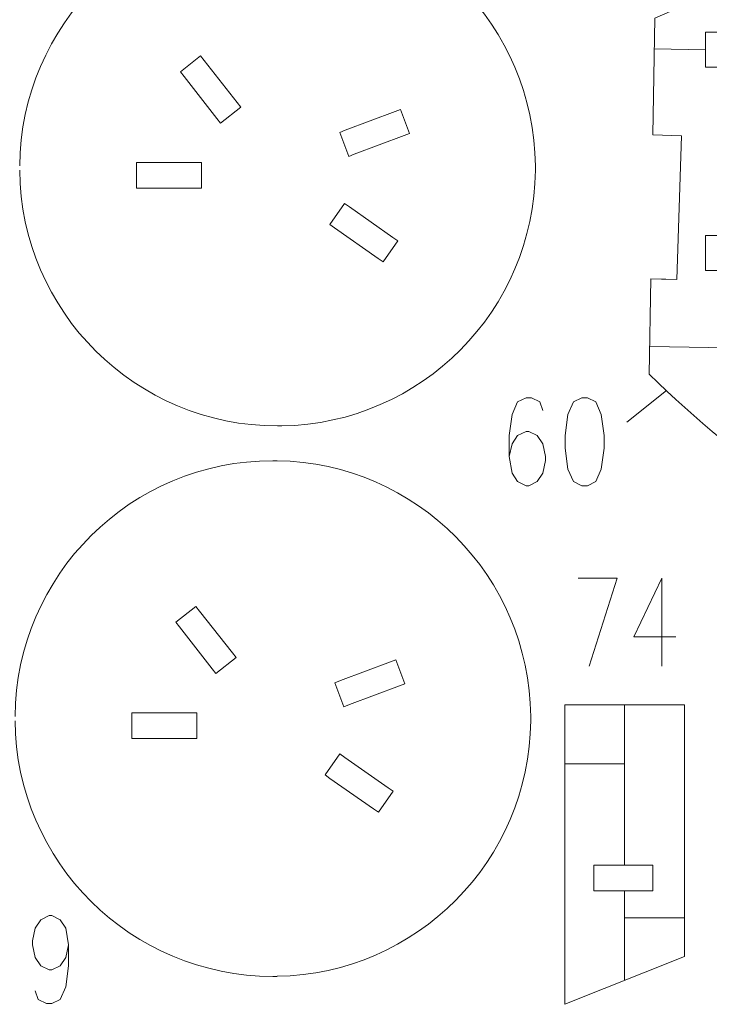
# Model space of a CAD drawing. Header units: millimetres. Extents: x -176 to 176, y -135 to 136.
# Tile 5 of 8: x -54 to 35, y -135 to -8. Entities that reach past the tile are written whole.
import ezdxf

# ---------------------------------------------------------------- set-up
doc = ezdxf.new("R2010")
doc.units = ezdxf.units.MM
doc.header["$MEASUREMENT"] = 0
doc.layers.add('Layer 1', color=7, linetype='Continuous')

msp = doc.modelspace()

# ---------------------------------------------------------------- linework, layer by layer
at = {"layer": 'Layer 1', "lineweight": 9}
for points, knots in [([(29.6059, 72.1408), (29.6059, 72.1408), (28.2142, 72.146), (28.2142, 72.146), (28.2142, 72.146), (28.2142, 72.146), (28.145, 62.8944), (28.145, 62.8944), (28.145, 62.8944), (28.145, 62.8944), (59.8657, 46.4313), (59.8657, 46.4313), (59.8657, 46.4313), (62.3753, 51.1569), (65.7219, 55.3896), (69.7406, 58.9222), (69.7406, 58.9222), (69.7406, 58.9222), (76.99, 50.5553), (76.99, 50.5553), (76.99, 50.5553), (64.4465, 39.466), (62.0916, 20.8043), (71.5188, 6.9679), (71.5188, 6.9679), (71.5188, 6.9679), (62.4633, 0.5986), (62.4633, 0.5986), (62.4633, 0.5986), (61.3093, 2.2802), (60.2726, 4.0397), (59.3612, 5.8641), (59.3612, 5.8641), (59.3612, 5.8641), (28.0161, -7.7834), (28.0161, -7.7834), (28.0161, -7.7834), (28.0161, -7.7834), (27.7834, -22.8261), (27.7834, -22.8261), (27.7834, -22.8261), (27.7834, -22.8261), (31.4616, -22.9497), (31.4616, -22.9497), (31.4616, -22.9497), (31.4616, -22.9497), (30.8392, -41.4668), (30.8392, -41.4668), (30.8392, -41.4668), (30.8392, -41.4668), (29.449, -41.4201), (29.449, -41.4201)], [0, 0, 0, 0, 0.07142857, 0.07142857, 0.07142857, 0.07142857, 0.14285714, 0.14285714, 0.14285714, 0.14285714, 0.21428571, 0.21428571, 0.21428571, 0.21428571, 0.28571429, 0.28571429, 0.28571429, 0.28571429, 0.35714286, 0.35714286, 0.35714286, 0.35714286, 0.42857143, 0.42857143, 0.42857143, 0.42857143, 0.5, 0.5, 0.5, 0.5, 0.57142857, 0.57142857, 0.57142857, 0.57142857, 0.64285714, 0.64285714, 0.64285714, 0.64285714, 0.71428571, 0.71428571, 0.71428571, 0.71428571, 0.78571429, 0.78571429, 0.78571429, 0.78571429, 0.85714286, 0.85714286, 0.85714286, 0.85714286, 1, 1, 1, 1]), ([(-25.3268, -19.2633), (-25.3268, -19.2633), (-27.9272, -21.2984), (-27.9272, -21.2984), (-27.9272, -21.2984), (-27.9272, -21.2984), (-28.396, -20.6995), (-28.396, -20.6995), (-28.396, -20.6995), (-28.396, -20.6995), (-32.6226, -15.2988), (-32.6226, -15.2988), (-32.6226, -15.2988), (-32.6226, -15.2988), (-33.0931, -14.6976), (-33.0931, -14.6976), (-33.0931, -14.6976), (-33.0931, -14.6976), (-30.4927, -12.6625), (-30.4927, -12.6625), (-30.4927, -12.6625), (-30.4927, -12.6625), (-30.0223, -13.2638), (-30.0223, -13.2638), (-30.0223, -13.2638), (-30.0223, -13.2638), (-25.7956, -18.6644), (-25.7956, -18.6644), (-25.7956, -18.6644), (-25.7956, -18.6644), (-25.3268, -19.2633), (-25.3268, -19.2633)], [0, 0, 0, 0, 0.11111111, 0.11111111, 0.11111111, 0.11111111, 0.22222222, 0.22222222, 0.22222222, 0.22222222, 0.33333333, 0.33333333, 0.33333333, 0.33333333, 0.44444444, 0.44444444, 0.44444444, 0.44444444, 0.55555556, 0.55555556, 0.55555556, 0.55555556, 0.66666667, 0.66666667, 0.66666667, 0.66666667, 0.77777778, 0.77777778, 0.77777778, 0.77777778, 1, 1, 1, 1]), ([(-3.5688, -22.6512), (-3.5688, -22.6512), (-4.2826, -22.9186), (-4.2826, -22.9186), (-4.2826, -22.9186), (-4.2826, -22.9186), (-10.7041, -25.3262), (-10.7041, -25.3262), (-10.7041, -25.3262), (-10.7041, -25.3262), (-11.4173, -25.5938), (-11.4173, -25.5938), (-11.4173, -25.5938), (-11.4173, -25.5938), (-12.5765, -22.502), (-12.5765, -22.502), (-12.5765, -22.502), (-12.5765, -22.502), (-11.8633, -22.2343), (-11.8633, -22.2343), (-11.8633, -22.2343), (-11.8633, -22.2343), (-5.4418, -19.8268), (-5.4418, -19.8268), (-5.4418, -19.8268), (-5.4418, -19.8268), (-4.728, -19.5594), (-4.728, -19.5594), (-4.728, -19.5594), (-4.728, -19.5594), (-3.5688, -22.6512), (-3.5688, -22.6512)], [0, 0, 0, 0, 0.11111111, 0.11111111, 0.11111111, 0.11111111, 0.22222222, 0.22222222, 0.22222222, 0.22222222, 0.33333333, 0.33333333, 0.33333333, 0.33333333, 0.44444444, 0.44444444, 0.44444444, 0.44444444, 0.55555556, 0.55555556, 0.55555556, 0.55555556, 0.66666667, 0.66666667, 0.66666667, 0.66666667, 0.77777778, 0.77777778, 0.77777778, 0.77777778, 1, 1, 1, 1]), ([(-30.3804, -26.3777), (-30.3804, -26.3777), (-30.3804, -29.6796), (-30.3804, -29.6796), (-30.3804, -29.6796), (-30.3804, -29.6796), (-38.7624, -29.6796), (-38.7624, -29.6796), (-38.7624, -29.6796), (-38.7624, -29.6796), (-38.7624, -26.3777), (-38.7624, -26.3777), (-38.7624, -26.3777), (-38.7624, -26.3777), (-30.3804, -26.3777), (-30.3804, -26.3777)], [0, 0, 0, 0, 0.2, 0.2, 0.2, 0.2, 0.4, 0.4, 0.4, 0.4, 0.6, 0.6, 0.6, 0.6, 1, 1, 1, 1]), ([(-5.7106, -36.0503), (-5.7106, -36.0503), (-5.0861, -36.4876), (-5.0861, -36.4876), (-5.0861, -36.4876), (-5.0861, -36.4876), (-6.9805, -39.1922), (-6.9805, -39.1922), (-6.9805, -39.1922), (-6.9805, -39.1922), (-7.605, -38.7549), (-7.605, -38.7549), (-7.605, -38.7549), (-7.605, -38.7549), (-13.2221, -34.8204), (-13.2221, -34.8204), (-13.2221, -34.8204), (-13.2221, -34.8204), (-13.8458, -34.3834), (-13.8458, -34.3834), (-13.8458, -34.3834), (-13.8458, -34.3834), (-11.9515, -31.6788), (-11.9515, -31.6788), (-11.9515, -31.6788), (-11.9515, -31.6788), (-11.3277, -32.1158), (-11.3277, -32.1158), (-11.3277, -32.1158), (-11.3277, -32.1158), (-5.7106, -36.0503), (-5.7106, -36.0503)], [0, 0, 0, 0, 0.11111111, 0.11111111, 0.11111111, 0.11111111, 0.22222222, 0.22222222, 0.22222222, 0.22222222, 0.33333333, 0.33333333, 0.33333333, 0.33333333, 0.44444444, 0.44444444, 0.44444444, 0.44444444, 0.55555556, 0.55555556, 0.55555556, 0.55555556, 0.66666667, 0.66666667, 0.66666667, 0.66666667, 0.77777778, 0.77777778, 0.77777778, 0.77777778, 1, 1, 1, 1]), ([(28.8871, -41.4012), (28.8871, -41.4012), (27.4969, -41.3545), (27.4969, -41.3545), (27.4969, -41.3545), (27.4969, -41.3545), (27.3064, -53.6751), (27.3064, -53.6751), (27.3064, -53.6751), (39.3225, -65.3662), (52.4088, -75.1355), (71.275, -79.9955), (71.275, -79.9955), (71.275, -79.9955), (71.3131, -77.5298), (71.3131, -77.5298), (71.3131, -77.5298), (71.3131, -77.5298), (81.5816, -74.8217), (81.5816, -74.8217), (81.5816, -74.8217), (81.5816, -74.8217), (81.9357, -66.7867), (81.9357, -66.7867), (81.9357, -66.7867), (81.9357, -66.7867), (80.7922, -66.7363), (80.7922, -66.7363)], [0, 0, 0, 0, 0.125, 0.125, 0.125, 0.125, 0.25, 0.25, 0.25, 0.25, 0.375, 0.375, 0.375, 0.375, 0.5, 0.5, 0.5, 0.5, 0.625, 0.625, 0.625, 0.625, 0.75, 0.75, 0.75, 0.75, 1, 1, 1, 1]), ([(-25.9308, -90.1736), (-25.9308, -90.1736), (-28.5312, -92.2087), (-28.5312, -92.2087), (-28.5312, -92.2087), (-28.5312, -92.2087), (-29, -91.6098), (-29, -91.6098), (-29, -91.6098), (-29, -91.6098), (-33.2266, -86.2091), (-33.2266, -86.2091), (-33.2266, -86.2091), (-33.2266, -86.2091), (-33.6971, -85.6079), (-33.6971, -85.6079), (-33.6971, -85.6079), (-33.6971, -85.6079), (-31.0967, -83.5728), (-31.0967, -83.5728), (-31.0967, -83.5728), (-31.0967, -83.5728), (-30.6263, -84.1741), (-30.6263, -84.1741), (-30.6263, -84.1741), (-30.6263, -84.1741), (-26.3996, -89.5747), (-26.3996, -89.5747), (-26.3996, -89.5747), (-26.3996, -89.5747), (-25.9308, -90.1736), (-25.9308, -90.1736)], [0, 0, 0, 0, 0.11111111, 0.11111111, 0.11111111, 0.11111111, 0.22222222, 0.22222222, 0.22222222, 0.22222222, 0.33333333, 0.33333333, 0.33333333, 0.33333333, 0.44444444, 0.44444444, 0.44444444, 0.44444444, 0.55555556, 0.55555556, 0.55555556, 0.55555556, 0.66666667, 0.66666667, 0.66666667, 0.66666667, 0.77777778, 0.77777778, 0.77777778, 0.77777778, 1, 1, 1, 1]), ([(-4.1728, -93.5615), (-4.1728, -93.5615), (-4.8866, -93.8289), (-4.8866, -93.8289), (-4.8866, -93.8289), (-4.8866, -93.8289), (-11.3081, -96.2365), (-11.3081, -96.2365), (-11.3081, -96.2365), (-11.3081, -96.2365), (-12.0213, -96.5041), (-12.0213, -96.5041), (-12.0213, -96.5041), (-12.0213, -96.5041), (-13.1805, -93.4123), (-13.1805, -93.4123), (-13.1805, -93.4123), (-13.1805, -93.4123), (-12.4673, -93.1446), (-12.4673, -93.1446), (-12.4673, -93.1446), (-12.4673, -93.1446), (-6.0458, -90.7371), (-6.0458, -90.7371), (-6.0458, -90.7371), (-6.0458, -90.7371), (-5.332, -90.4697), (-5.332, -90.4697), (-5.332, -90.4697), (-5.332, -90.4697), (-4.1728, -93.5615), (-4.1728, -93.5615)], [0, 0, 0, 0, 0.11111111, 0.11111111, 0.11111111, 0.11111111, 0.22222222, 0.22222222, 0.22222222, 0.22222222, 0.33333333, 0.33333333, 0.33333333, 0.33333333, 0.44444444, 0.44444444, 0.44444444, 0.44444444, 0.55555556, 0.55555556, 0.55555556, 0.55555556, 0.66666667, 0.66666667, 0.66666667, 0.66666667, 0.77777778, 0.77777778, 0.77777778, 0.77777778, 1, 1, 1, 1]), ([(31.8483, -100.1499), (31.8483, -100.1499), (31.8483, -96.2549), (31.8483, -96.2549), (31.8483, -96.2549), (31.8483, -96.2549), (16.4193, -96.2549), (16.4193, -96.2549), (16.4193, -96.2549), (16.4193, -96.2549), (16.4193, -109.5916), (16.4193, -109.5916)], [0, 0, 0, 0, 0.25, 0.25, 0.25, 0.25, 0.5, 0.5, 0.5, 0.5, 1, 1, 1, 1]), ([(-30.9844, -97.288), (-30.9844, -97.288), (-30.9844, -100.5899), (-30.9844, -100.5899), (-30.9844, -100.5899), (-30.9844, -100.5899), (-39.3664, -100.5899), (-39.3664, -100.5899), (-39.3664, -100.5899), (-39.3664, -100.5899), (-39.3664, -97.288), (-39.3664, -97.288), (-39.3664, -97.288), (-39.3664, -97.288), (-30.9844, -97.288), (-30.9844, -97.288)], [0, 0, 0, 0, 0.2, 0.2, 0.2, 0.2, 0.4, 0.4, 0.4, 0.4, 0.6, 0.6, 0.6, 0.6, 1, 1, 1, 1]), ([(-6.3146, -106.9606), (-6.3146, -106.9606), (-5.6901, -107.3979), (-5.6901, -107.3979), (-5.6901, -107.3979), (-5.6901, -107.3979), (-7.5845, -110.1025), (-7.5845, -110.1025), (-7.5845, -110.1025), (-7.5845, -110.1025), (-8.209, -109.6652), (-8.209, -109.6652), (-8.209, -109.6652), (-8.209, -109.6652), (-13.8261, -105.7307), (-13.8261, -105.7307), (-13.8261, -105.7307), (-13.8261, -105.7307), (-14.4498, -105.2937), (-14.4498, -105.2937), (-14.4498, -105.2937), (-14.4498, -105.2937), (-12.5555, -102.5891), (-12.5555, -102.5891), (-12.5555, -102.5891), (-12.5555, -102.5891), (-11.9317, -103.0261), (-11.9317, -103.0261), (-11.9317, -103.0261), (-11.9317, -103.0261), (-6.3146, -106.9606), (-6.3146, -106.9606)], [0, 0, 0, 0, 0.11111111, 0.11111111, 0.11111111, 0.11111111, 0.22222222, 0.22222222, 0.22222222, 0.22222222, 0.33333333, 0.33333333, 0.33333333, 0.33333333, 0.44444444, 0.44444444, 0.44444444, 0.44444444, 0.55555556, 0.55555556, 0.55555556, 0.55555556, 0.66666667, 0.66666667, 0.66666667, 0.66666667, 0.77777778, 0.77777778, 0.77777778, 0.77777778, 1, 1, 1, 1]), ([(16.4193, -110.1538), (16.4193, -110.1538), (16.4193, -134.8406), (16.4193, -134.8406), (16.4193, -134.8406), (16.4193, -134.8406), (31.8483, -128.6923), (31.8483, -128.6923), (31.8483, -128.6923), (31.8483, -128.6923), (31.8483, -125.8967), (31.8483, -125.8967)], [0, 0, 0, 0, 0.25, 0.25, 0.25, 0.25, 0.5, 0.5, 0.5, 0.5, 1, 1, 1, 1]), ([(20.151, -120.2372), (20.151, -120.2372), (20.151, -116.9231), (20.151, -116.9231), (20.151, -116.9231), (20.151, -116.9231), (27.7639, -116.9231), (27.7639, -116.9231), (27.7639, -116.9231), (27.7639, -116.9231), (27.7639, -120.2372), (27.7639, -120.2372), (27.7639, -120.2372), (27.7639, -120.2372), (20.151, -120.2372), (20.151, -120.2372)], [0, 0, 0, 0, 0.2, 0.2, 0.2, 0.2, 0.4, 0.4, 0.4, 0.4, 0.6, 0.6, 0.6, 0.6, 1, 1, 1, 1])]:
    msp.add_open_spline(points, degree=3, knots=knots, dxfattribs=at)
for points in [[(-20.5821, 6.1059), (-38.8337, 6.1059), (-53.6449, -8.6147), (-53.7962, -26.8306)], [(12.632, -26.8306), (12.4823, -8.8024), (-2.0275, 5.8), (-20.0199, 6.0988)], [(-53.7962, -27.3928), (-53.6449, -45.6087), (-38.8337, -60.3293), (-20.5821, -60.3293)], [(-20.0199, -60.3222), (-2.0276, -60.0233), (12.4823, -45.4211), (12.632, -27.3928)], [(-21.1861, -64.8044), (-39.4377, -64.8044), (-54.2489, -79.525), (-54.4002, -97.7409)], [(12.028, -97.7409), (11.8783, -79.7127), (-2.6315, -65.1103), (-20.6239, -64.8115)], [(-54.4002, -98.3031), (-54.2489, -116.519), (-39.4377, -131.2396), (-21.1861, -131.2396)], [(-20.6239, -131.2325), (-2.6316, -130.9336), (11.8783, -116.3314), (12.028, -98.3031)], [(31.8483, -125.3345), (31.8483, -125.3345), (31.8483, -100.7121), (31.8483, -100.7121)]]:
    msp.add_open_spline(points, degree=3, dxfattribs=at)
at = {"layer": 'Layer 1', "color": 1, "lineweight": 9}
for points, knots in [([(34.5684, -40.3026), (34.5684, -40.3026), (55.9996, -40.3026), (55.9996, -40.3026), (55.9996, -40.3026), (55.9996, -40.3026), (55.9996, -9.6109), (55.9996, -9.6109), (55.9996, -9.6109), (55.9996, -9.6109), (34.5684, -9.6109), (34.5684, -9.6109), (34.5684, -9.6109), (34.5684, -9.6109), (34.5684, -14.1088), (34.5684, -14.1088), (34.5684, -14.1088), (34.5684, -14.1088), (37.4788, -14.1088), (37.4788, -14.1088), (37.4788, -14.1088), (37.4788, -14.1088), (37.4788, -35.8046), (37.4788, -35.8046), (37.4788, -35.8046), (37.4788, -35.8046), (34.5684, -35.8046), (34.5684, -35.8046), (34.5684, -35.8046), (34.5684, -35.8046), (34.5684, -40.3026), (34.5684, -40.3026)], [0, 0, 0, 0, 0.11111111, 0.11111111, 0.11111111, 0.11111111, 0.22222222, 0.22222222, 0.22222222, 0.22222222, 0.33333333, 0.33333333, 0.33333333, 0.33333333, 0.44444444, 0.44444444, 0.44444444, 0.44444444, 0.55555556, 0.55555556, 0.55555556, 0.55555556, 0.66666667, 0.66666667, 0.66666667, 0.66666667, 0.77777778, 0.77777778, 0.77777778, 0.77777778, 1, 1, 1, 1]), ([(13.5843, -58.32), (13.5843, -58.32), (13.2288, -57.2356), (13.2288, -57.2356), (13.2288, -57.2356), (13.2288, -57.2356), (12.1515, -56.7015), (12.1515, -56.7015), (12.1515, -56.7015), (12.1515, -56.7015), (11.4297, -56.7015), (11.4297, -56.7015), (11.4297, -56.7015), (11.4297, -56.7015), (10.3523, -57.2356), (10.3523, -57.2356), (10.3523, -57.2356), (10.3523, -57.2356), (9.6413, -58.8542), (9.6413, -58.8542), (9.6413, -58.8542), (9.6413, -58.8542), (9.275, -61.5571), (9.275, -61.5571), (9.275, -61.5571), (9.275, -61.5571), (9.275, -64.2601), (9.275, -64.2601), (9.275, -64.2601), (9.275, -64.2601), (9.6413, -66.4127), (9.6413, -66.4127), (9.6413, -66.4127), (9.6413, -66.4127), (10.3523, -67.4971), (10.3523, -67.4971), (10.3523, -67.4971), (10.3523, -67.4971), (11.4297, -68.0313), (11.4297, -68.0313), (11.4297, -68.0313), (11.4297, -68.0313), (11.7959, -68.0313), (11.7959, -68.0313), (11.7959, -68.0313), (11.7959, -68.0313), (12.8733, -67.4971), (12.8733, -67.4971), (12.8733, -67.4971), (12.8733, -67.4971), (13.5843, -66.4127), (13.5843, -66.4127), (13.5843, -66.4127), (13.5843, -66.4127), (13.9506, -64.7942), (13.9506, -64.7942), (13.9506, -64.7942), (13.9506, -64.7942), (13.9506, -64.2601), (13.9506, -64.2601), (13.9506, -64.2601), (13.9506, -64.2601), (13.5843, -62.6415), (13.5843, -62.6415), (13.5843, -62.6415), (13.5843, -62.6415), (12.8733, -61.5571), (12.8733, -61.5571), (12.8733, -61.5571), (12.8733, -61.5571), (11.7959, -61.023), (11.7959, -61.023), (11.7959, -61.023), (11.7959, -61.023), (11.4297, -61.023), (11.4297, -61.023), (11.4297, -61.023), (11.4297, -61.023), (10.3523, -61.5571), (10.3523, -61.5571), (10.3523, -61.5571), (10.3523, -61.5571), (9.6413, -62.6415), (9.6413, -62.6415), (9.6413, -62.6415), (9.6413, -62.6415), (9.275, -64.2601), (9.275, -64.2601)], [0, 0, 0, 0, 0.04347826, 0.04347826, 0.04347826, 0.04347826, 0.08695652, 0.08695652, 0.08695652, 0.08695652, 0.13043478, 0.13043478, 0.13043478, 0.13043478, 0.17391304, 0.17391304, 0.17391304, 0.17391304, 0.2173913, 0.2173913, 0.2173913, 0.2173913, 0.26086957, 0.26086957, 0.26086957, 0.26086957, 0.30434783, 0.30434783, 0.30434783, 0.30434783, 0.34782609, 0.34782609, 0.34782609, 0.34782609, 0.39130435, 0.39130435, 0.39130435, 0.39130435, 0.43478261, 0.43478261, 0.43478261, 0.43478261, 0.47826087, 0.47826087, 0.47826087, 0.47826087, 0.52173913, 0.52173913, 0.52173913, 0.52173913, 0.56521739, 0.56521739, 0.56521739, 0.56521739, 0.60869565, 0.60869565, 0.60869565, 0.60869565, 0.65217391, 0.65217391, 0.65217391, 0.65217391, 0.69565217, 0.69565217, 0.69565217, 0.69565217, 0.73913043, 0.73913043, 0.73913043, 0.73913043, 0.7826087, 0.7826087, 0.7826087, 0.7826087, 0.82608696, 0.82608696, 0.82608696, 0.82608696, 0.86956522, 0.86956522, 0.86956522, 0.86956522, 0.91304348, 0.91304348, 0.91304348, 0.91304348, 1, 1, 1, 1]), ([(18.6154, -56.7015), (18.6154, -56.7015), (17.5381, -57.2356), (17.5381, -57.2356), (17.5381, -57.2356), (17.5381, -57.2356), (16.8163, -58.8542), (16.8163, -58.8542), (16.8163, -58.8542), (16.8163, -58.8542), (16.4608, -61.5571), (16.4608, -61.5571), (16.4608, -61.5571), (16.4608, -61.5571), (16.4608, -63.1757), (16.4608, -63.1757), (16.4608, -63.1757), (16.4608, -63.1757), (16.8163, -65.8787), (16.8163, -65.8787), (16.8163, -65.8787), (16.8163, -65.8787), (17.5381, -67.4971), (17.5381, -67.4971), (17.5381, -67.4971), (17.5381, -67.4971), (18.6154, -68.0313), (18.6154, -68.0313), (18.6154, -68.0313), (18.6154, -68.0313), (19.3373, -68.0313), (19.3373, -68.0313), (19.3373, -68.0313), (19.3373, -68.0313), (20.4145, -67.4971), (20.4145, -67.4971), (20.4145, -67.4971), (20.4145, -67.4971), (21.1256, -65.8787), (21.1256, -65.8787), (21.1256, -65.8787), (21.1256, -65.8787), (21.4919, -63.1757), (21.4919, -63.1757), (21.4919, -63.1757), (21.4919, -63.1757), (21.4919, -61.5571), (21.4919, -61.5571), (21.4919, -61.5571), (21.4919, -61.5571), (21.1256, -58.8542), (21.1256, -58.8542), (21.1256, -58.8542), (21.1256, -58.8542), (20.4145, -57.2356), (20.4145, -57.2356), (20.4145, -57.2356), (20.4145, -57.2356), (19.3373, -56.7015), (19.3373, -56.7015), (19.3373, -56.7015), (19.3373, -56.7015), (18.6154, -56.7015), (18.6154, -56.7015)], [0, 0, 0, 0, 0.05882353, 0.05882353, 0.05882353, 0.05882353, 0.11764706, 0.11764706, 0.11764706, 0.11764706, 0.17647059, 0.17647059, 0.17647059, 0.17647059, 0.23529412, 0.23529412, 0.23529412, 0.23529412, 0.29411765, 0.29411765, 0.29411765, 0.29411765, 0.35294118, 0.35294118, 0.35294118, 0.35294118, 0.41176471, 0.41176471, 0.41176471, 0.41176471, 0.47058824, 0.47058824, 0.47058824, 0.47058824, 0.52941176, 0.52941176, 0.52941176, 0.52941176, 0.58823529, 0.58823529, 0.58823529, 0.58823529, 0.64705882, 0.64705882, 0.64705882, 0.64705882, 0.70588235, 0.70588235, 0.70588235, 0.70588235, 0.76470588, 0.76470588, 0.76470588, 0.76470588, 0.82352941, 0.82352941, 0.82352941, 0.82352941, 0.88235294, 0.88235294, 0.88235294, 0.88235294, 1, 1, 1, 1]), ([(18.1394, -79.9424), (18.1394, -79.9424), (23.1705, -79.9424), (23.1705, -79.9424), (23.1705, -79.9424), (23.1705, -79.9424), (19.583, -91.2721), (19.583, -91.2721)], [0, 0, 0, 0, 0.33333333, 0.33333333, 0.33333333, 0.33333333, 1, 1, 1, 1]), ([(28.9127, -79.9424), (28.9127, -79.9424), (25.3252, -87.501), (25.3252, -87.501), (25.3252, -87.501), (25.3252, -87.501), (30.7118, -87.501), (30.7118, -87.501)], [0, 0, 0, 0, 0.33333333, 0.33333333, 0.33333333, 0.33333333, 1, 1, 1, 1]), ([(-47.4923, -127.1787), (-47.4923, -127.1787), (-47.8478, -128.7972), (-47.8478, -128.7972), (-47.8478, -128.7972), (-47.8478, -128.7972), (-48.5697, -129.8817), (-48.5697, -129.8817), (-48.5697, -129.8817), (-48.5697, -129.8817), (-49.647, -130.4158), (-49.647, -130.4158), (-49.647, -130.4158), (-49.647, -130.4158), (-50.0025, -130.4158), (-50.0025, -130.4158), (-50.0025, -130.4158), (-50.0025, -130.4158), (-51.0798, -129.8817), (-51.0798, -129.8817), (-51.0798, -129.8817), (-51.0798, -129.8817), (-51.8016, -128.7972), (-51.8016, -128.7972), (-51.8016, -128.7972), (-51.8016, -128.7972), (-52.1571, -127.1787), (-52.1571, -127.1787), (-52.1571, -127.1787), (-52.1571, -127.1787), (-52.1571, -126.6445), (-52.1571, -126.6445), (-52.1571, -126.6445), (-52.1571, -126.6445), (-51.8016, -125.0261), (-51.8016, -125.0261), (-51.8016, -125.0261), (-51.8016, -125.0261), (-51.0798, -123.9416), (-51.0798, -123.9416), (-51.0798, -123.9416), (-51.0798, -123.9416), (-50.0025, -123.4075), (-50.0025, -123.4075), (-50.0025, -123.4075), (-50.0025, -123.4075), (-49.647, -123.4075), (-49.647, -123.4075), (-49.647, -123.4075), (-49.647, -123.4075), (-48.5697, -123.9416), (-48.5697, -123.9416), (-48.5697, -123.9416), (-48.5697, -123.9416), (-47.8478, -125.0261), (-47.8478, -125.0261), (-47.8478, -125.0261), (-47.8478, -125.0261), (-47.4923, -127.1787), (-47.4923, -127.1787), (-47.4923, -127.1787), (-47.4923, -127.1787), (-47.4923, -129.8817), (-47.4923, -129.8817), (-47.4923, -129.8817), (-47.4923, -129.8817), (-47.8478, -132.5846), (-47.8478, -132.5846), (-47.8478, -132.5846), (-47.8478, -132.5846), (-48.5697, -134.2031), (-48.5697, -134.2031), (-48.5697, -134.2031), (-48.5697, -134.2031), (-49.647, -134.7372), (-49.647, -134.7372), (-49.647, -134.7372), (-49.647, -134.7372), (-50.358, -134.7372), (-50.358, -134.7372), (-50.358, -134.7372), (-50.358, -134.7372), (-51.4353, -134.2031), (-51.4353, -134.2031), (-51.4353, -134.2031), (-51.4353, -134.2031), (-51.8016, -133.1188), (-51.8016, -133.1188)], [0, 0, 0, 0, 0.04347826, 0.04347826, 0.04347826, 0.04347826, 0.08695652, 0.08695652, 0.08695652, 0.08695652, 0.13043478, 0.13043478, 0.13043478, 0.13043478, 0.17391304, 0.17391304, 0.17391304, 0.17391304, 0.2173913, 0.2173913, 0.2173913, 0.2173913, 0.26086957, 0.26086957, 0.26086957, 0.26086957, 0.30434783, 0.30434783, 0.30434783, 0.30434783, 0.34782609, 0.34782609, 0.34782609, 0.34782609, 0.39130435, 0.39130435, 0.39130435, 0.39130435, 0.43478261, 0.43478261, 0.43478261, 0.43478261, 0.47826087, 0.47826087, 0.47826087, 0.47826087, 0.52173913, 0.52173913, 0.52173913, 0.52173913, 0.56521739, 0.56521739, 0.56521739, 0.56521739, 0.60869565, 0.60869565, 0.60869565, 0.60869565, 0.65217391, 0.65217391, 0.65217391, 0.65217391, 0.69565217, 0.69565217, 0.69565217, 0.69565217, 0.73913043, 0.73913043, 0.73913043, 0.73913043, 0.7826087, 0.7826087, 0.7826087, 0.7826087, 0.82608696, 0.82608696, 0.82608696, 0.82608696, 0.86956522, 0.86956522, 0.86956522, 0.86956522, 0.91304348, 0.91304348, 0.91304348, 0.91304348, 1, 1, 1, 1])]:
    msp.add_open_spline(points, degree=3, knots=knots, dxfattribs=at)
at = {"layer": 'Layer 1', "color": 5, "lineweight": 9}
for points in [[(34.5684, -11.8598), (34.5684, -11.8598), (27.9547, -11.7574), (27.9547, -11.7574)], [(52.6933, -50.503), (52.6933, -50.503), (27.3616, -50.1113), (27.3616, -50.1113)], [(24.1338, -96.2549), (24.1338, -96.2549), (24.1338, -116.9231), (24.1338, -116.9231)], [(24.1338, -103.8697), (24.1338, -103.8697), (16.4193, -103.8697), (16.4193, -103.8697)], [(24.1338, -120.2372), (24.1338, -120.2372), (24.1338, -131.7664), (24.1338, -131.7664)], [(24.1338, -123.7134), (24.1338, -123.7134), (31.8483, -123.7134), (31.8483, -123.7134)]]:
    msp.add_open_spline(points, degree=3, dxfattribs=at)
at = {"layer": 'Layer 1', "color": 1, "lineweight": 9}
for points in [[(12.6354, -27.3928), (12.6354, -27.3928), (12.6354, -26.8306), (12.6354, -26.8306)], [(28.8872, -41.4011), (28.8872, -41.4011), (29.449, -41.4201), (29.449, -41.4201)], [(24.3982, -59.8529), (24.3982, -59.8529), (29.5159, -55.7786), (29.5159, -55.7786)], [(-20.5821, -60.3293), (-20.5821, -60.3293), (-20.0199, -60.3293), (-20.0199, -60.3293)], [(-21.1861, -64.8044), (-21.1861, -64.8044), (-20.6239, -64.8044), (-20.6239, -64.8044)], [(28.9127, -79.9424), (28.9127, -79.9424), (28.9127, -91.2721), (28.9127, -91.2721)], [(12.0314, -98.3031), (12.0314, -98.3031), (12.0314, -97.7409), (12.0314, -97.7409)], [(31.8483, -100.7121), (31.8483, -100.7121), (31.8483, -100.1499), (31.8483, -100.1499)], [(16.4193, -110.1538), (16.4193, -110.1538), (16.4193, -109.5916), (16.4193, -109.5916)], [(31.8483, -125.8967), (31.8483, -125.8967), (31.8483, -125.3345), (31.8483, -125.3345)], [(-21.1861, -131.2396), (-21.1861, -131.2396), (-20.6239, -131.2396), (-20.6239, -131.2396)]]:
    msp.add_open_spline(points, degree=3, dxfattribs=at)

doc.saveas('drawing.dxf')
